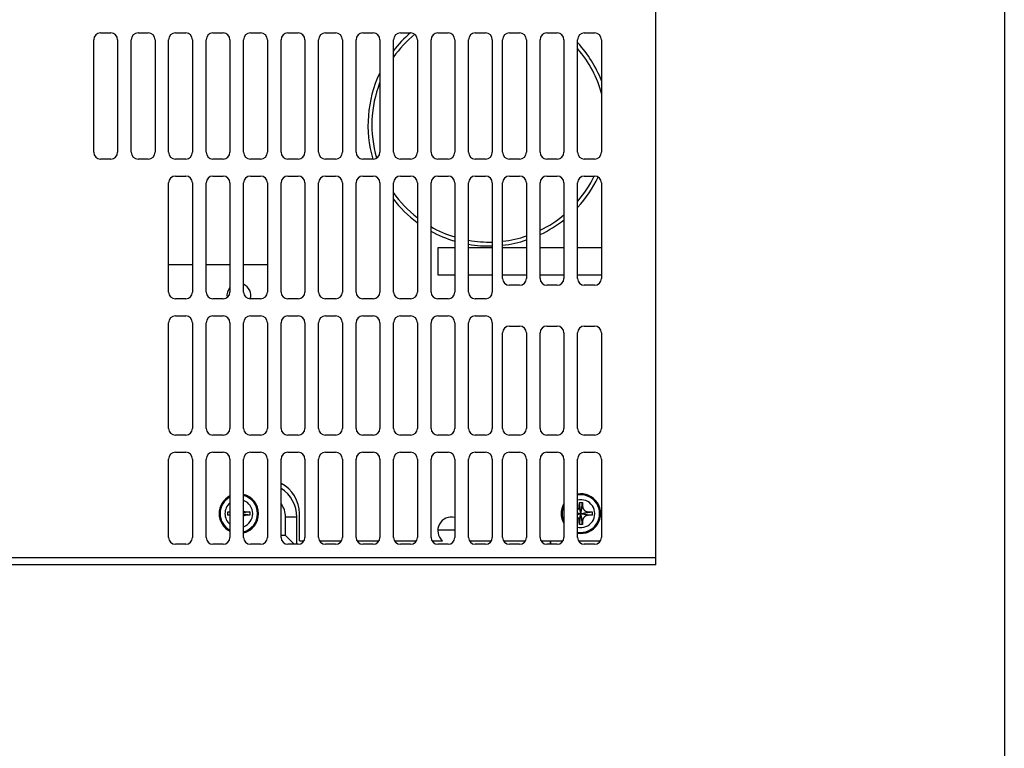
# Model space of a CAD drawing. Extents: x 101 to 1769, y -117 to 553.
# Tile 37 of 60: x 1044 to 1188, y 211 to 318. Entities that reach past the tile are written whole.
import ezdxf

# ---------------------------------------------------------------- set-up
doc = ezdxf.new("R2010")
doc.units = 0
doc.header["$LTSCALE"] = 23.1
doc.header["$MEASUREMENT"] = 0
doc.layers.get('0').update_dxf_attribs({"linetype": 'CONTINUOUS'})

msp = doc.modelspace()

# ---------------------------------------------------------------- linework, layer by layer
msp.add_line((1188.43, 553.4), (1188.43, 7.38))
at = {"color": 7, "linetype": 'Continuous'}
for p, q in [((1137.29, 237.56), (1137.29, 399.56)), ((1055.79, 315.56), (1057.29, 315.56)), ((1061.29, 315.56), (1062.79, 315.56)), ((1066.79, 315.56), (1068.29, 315.56)), ((1072.29, 315.56), (1073.79, 315.56)), ((1077.79, 315.56), (1079.29, 315.56)), ((1083.29, 315.56), (1084.79, 315.56)), ((1088.79, 315.56), (1090.29, 315.56)), ((1094.29, 315.56), (1095.79, 315.56)), ((1099.79, 315.56), (1101.29, 315.56)), ((1105.29, 315.56), (1106.79, 315.56)), ((1110.79, 315.56), (1112.29, 315.56)), ((1115.79, 315.56), (1117.29, 315.56)), ((1121.29, 315.56), (1122.79, 315.56)), ((1126.79, 315.56), (1128.29, 315.56)), ((1054.79, 298.06), (1054.79, 314.56)), ((1058.29, 314.56), (1058.29, 298.06)), ((1060.29, 298.06), (1060.29, 314.56)), ((1063.79, 314.56), (1063.79, 298.06)), ((1065.79, 298.06), (1065.79, 314.56)), ((1069.29, 314.56), (1069.29, 298.06)), ((1071.29, 298.06), (1071.29, 314.56)), ((1074.79, 314.56), (1074.79, 298.06)), ((1076.79, 298.06), (1076.79, 314.56)), ((1080.29, 314.56), (1080.29, 298.06)), ((1082.29, 298.06), (1082.29, 314.56)), ((1085.79, 314.56), (1085.79, 298.06)), ((1087.79, 298.06), (1087.79, 314.56)), ((1091.29, 314.56), (1091.29, 298.06)), ((1093.29, 298.06), (1093.29, 314.56)), ((1096.79, 314.56), (1096.79, 298.06)), ((1098.79, 298.06), (1098.79, 314.56)), ((1102.29, 314.56), (1102.29, 298.06)), ((1104.29, 298.06), (1104.29, 314.56)), ((1107.79, 314.56), (1107.79, 298.06)), ((1109.79, 298.06), (1109.79, 314.56)), ((1113.29, 314.56), (1113.29, 298.06)), ((1114.79, 298.06), (1114.79, 314.56)), ((1118.29, 314.56), (1118.29, 298.06)), ((1120.29, 298.06), (1120.29, 314.56)), ((1123.79, 314.56), (1123.79, 298.06)), ((1125.79, 298.06), (1125.79, 314.56)), ((1129.29, 314.56), (1129.29, 298.06)), ((1057.29, 297.06), (1055.79, 297.06)), ((1062.79, 297.06), (1061.29, 297.06)), ((1068.29, 297.06), (1066.79, 297.06)), ((1073.79, 297.06), (1072.29, 297.06)), ((1079.29, 297.06), (1077.79, 297.06)), ((1084.79, 297.06), (1083.29, 297.06)), ((1090.29, 297.06), (1088.79, 297.06)), ((1095.79, 297.06), (1094.29, 297.06)), ((1101.29, 297.06), (1099.79, 297.06)), ((1106.79, 297.06), (1105.29, 297.06)), ((1112.29, 297.06), (1110.79, 297.06)), ((1117.29, 297.06), (1115.79, 297.06)), ((1122.79, 297.06), (1121.29, 297.06)), ((1128.29, 297.06), (1126.79, 297.06)), ((1065.79, 277.56), (1065.79, 293.56)), ((1066.79, 294.56), (1068.29, 294.56)), ((1069.29, 293.56), (1069.29, 277.56)), ((1071.29, 277.56), (1071.29, 293.56)), ((1072.29, 294.56), (1073.79, 294.56)), ((1074.79, 293.56), (1074.79, 277.56)), ((1076.79, 277.56), (1076.79, 293.56)), ((1077.79, 294.56), (1079.29, 294.56)), ((1080.29, 293.56), (1080.29, 277.56)), ((1082.29, 277.56), (1082.29, 293.56)), ((1083.29, 294.56), (1084.79, 294.56)), ((1085.79, 293.56), (1085.79, 277.56)), ((1087.79, 277.56), (1087.79, 293.56)), ((1088.79, 294.56), (1090.29, 294.56)), ((1091.29, 293.56), (1091.29, 277.56)), ((1093.29, 277.56), (1093.29, 293.56)), ((1094.29, 294.56), (1095.79, 294.56)), ((1096.79, 293.56), (1096.79, 277.56)), ((1098.79, 277.56), (1098.79, 293.56)), ((1099.79, 294.56), (1101.29, 294.56)), ((1102.29, 293.56), (1102.29, 277.56)), ((1104.29, 277.56), (1104.29, 293.56)), ((1105.29, 294.56), (1106.79, 294.56)), ((1107.79, 293.56), (1107.79, 277.56)), ((1109.79, 277.56), (1109.79, 293.56)), ((1110.79, 294.56), (1112.29, 294.56)), ((1113.29, 293.56), (1113.29, 277.56)), ((1114.79, 279.56), (1114.79, 293.56)), ((1115.79, 294.56), (1117.29, 294.56)), ((1118.29, 293.56), (1118.29, 279.56)), ((1120.29, 279.56), (1120.29, 293.56)), ((1121.29, 294.56), (1122.79, 294.56)), ((1123.79, 293.56), (1123.79, 279.56)), ((1125.79, 279.56), (1125.79, 293.56)), ((1126.79, 294.56), (1128.29, 294.56)), ((1129.29, 293.56), (1129.29, 279.56)), ((1107.79, 284.06), (1105.29, 284.06)), ((1105.29, 284.06), (1105.29, 280.06)), ((1113.29, 284.06), (1109.79, 284.06)), ((1118.29, 284.06), (1114.79, 284.06)), ((1123.79, 284.06), (1120.29, 284.06)), ((1129.29, 284.06), (1125.79, 284.06)), ((1069.29, 281.56), (1065.79, 281.56)), ((1074.79, 281.56), (1071.29, 281.56)), ((1080.29, 281.56), (1076.79, 281.56)), ((1105.29, 280.06), (1107.79, 280.06)), ((1109.79, 280.06), (1113.29, 280.06)), ((1114.79, 280.06), (1118.29, 280.06)), ((1120.29, 280.06), (1123.79, 280.06)), ((1125.79, 280.06), (1129.29, 280.06)), ((1117.29, 278.56), (1115.79, 278.56)), ((1122.79, 278.56), (1121.29, 278.56)), ((1128.29, 278.56), (1126.79, 278.56)), ((1068.29, 276.56), (1066.79, 276.56)), ((1073.79, 276.56), (1072.29, 276.56)), ((1079.29, 276.56), (1077.79, 276.56)), ((1084.79, 276.56), (1083.29, 276.56)), ((1090.29, 276.56), (1088.79, 276.56)), ((1095.79, 276.56), (1094.29, 276.56)), ((1101.29, 276.56), (1099.79, 276.56)), ((1106.79, 276.56), (1105.29, 276.56)), ((1112.29, 276.56), (1110.79, 276.56)), ((1066.79, 274.06), (1068.29, 274.06)), ((1072.29, 274.06), (1073.79, 274.06)), ((1077.79, 274.06), (1079.29, 274.06)), ((1083.29, 274.06), (1084.79, 274.06)), ((1088.79, 274.06), (1090.29, 274.06)), ((1094.29, 274.06), (1095.79, 274.06)), ((1099.79, 274.06), (1101.29, 274.06)), ((1105.29, 274.06), (1106.79, 274.06)), ((1110.79, 274.06), (1112.29, 274.06)), ((1065.79, 257.56), (1065.79, 273.06)), ((1069.29, 273.06), (1069.29, 257.56)), ((1071.29, 257.56), (1071.29, 273.06)), ((1074.79, 273.06), (1074.79, 257.56)), ((1076.79, 257.56), (1076.79, 273.06)), ((1080.29, 273.06), (1080.29, 257.56)), ((1082.29, 257.56), (1082.29, 273.06)), ((1085.79, 273.06), (1085.79, 257.56)), ((1087.79, 257.56), (1087.79, 273.06)), ((1091.29, 273.06), (1091.29, 257.56)), ((1093.29, 257.56), (1093.29, 273.06)), ((1096.79, 273.06), (1096.79, 257.56)), ((1098.79, 257.56), (1098.79, 273.06)), ((1102.29, 273.06), (1102.29, 257.56)), ((1104.29, 257.56), (1104.29, 273.06)), ((1107.79, 273.06), (1107.79, 257.56)), ((1109.79, 257.56), (1109.79, 273.06)), ((1113.29, 273.06), (1113.29, 257.56)), ((1115.79, 272.56), (1117.29, 272.56)), ((1121.29, 272.56), (1122.79, 272.56)), ((1126.79, 272.56), (1128.29, 272.56)), ((1114.79, 257.56), (1114.79, 271.56)), ((1118.29, 271.56), (1118.29, 257.56)), ((1120.29, 257.56), (1120.29, 271.56)), ((1123.79, 271.56), (1123.79, 257.56)), ((1125.79, 257.56), (1125.79, 271.56)), ((1129.29, 271.56), (1129.29, 257.56)), ((1068.29, 256.56), (1066.79, 256.56)), ((1073.79, 256.56), (1072.29, 256.56)), ((1079.29, 256.56), (1077.79, 256.56)), ((1084.79, 256.56), (1083.29, 256.56)), ((1090.29, 256.56), (1088.79, 256.56)), ((1095.79, 256.56), (1094.29, 256.56)), ((1101.29, 256.56), (1099.79, 256.56)), ((1106.79, 256.56), (1105.29, 256.56)), ((1112.29, 256.56), (1110.79, 256.56)), ((1117.29, 256.56), (1115.79, 256.56)), ((1122.79, 256.56), (1121.29, 256.56)), ((1128.29, 256.56), (1126.79, 256.56)), ((1065.79, 241.56), (1065.79, 253.06)), ((1066.79, 254.06), (1068.29, 254.06)), ((1069.29, 253.06), (1069.29, 241.56)), ((1071.29, 241.56), (1071.29, 253.06)), ((1072.29, 254.06), (1073.79, 254.06)), ((1074.79, 253.06), (1074.79, 241.56)), ((1076.79, 241.56), (1076.79, 253.06)), ((1077.79, 254.06), (1079.29, 254.06)), ((1080.29, 253.06), (1080.29, 241.56)), ((1082.29, 241.56), (1082.29, 253.06)), ((1083.29, 254.06), (1084.79, 254.06)), ((1085.79, 253.06), (1085.79, 241.56)), ((1087.79, 241.56), (1087.79, 253.06)), ((1088.79, 254.06), (1090.29, 254.06)), ((1091.29, 253.06), (1091.29, 241.56)), ((1093.29, 241.56), (1093.29, 253.06)), ((1094.29, 254.06), (1095.79, 254.06)), ((1096.79, 253.06), (1096.79, 241.56)), ((1098.79, 241.56), (1098.79, 253.06)), ((1099.79, 254.06), (1101.29, 254.06)), ((1102.29, 253.06), (1102.29, 241.56)), ((1104.29, 241.56), (1104.29, 253.06)), ((1105.29, 254.06), (1106.79, 254.06)), ((1107.79, 253.06), (1107.79, 241.56)), ((1109.79, 241.56), (1109.79, 253.06)), ((1110.79, 254.06), (1112.29, 254.06)), ((1113.29, 253.06), (1113.29, 241.56)), ((1114.79, 241.56), (1114.79, 253.06)), ((1115.79, 254.06), (1117.29, 254.06)), ((1118.29, 253.06), (1118.29, 241.56)), ((1120.29, 241.56), (1120.29, 253.06)), ((1121.29, 254.06), (1122.79, 254.06)), ((1123.79, 253.06), (1123.79, 241.56)), ((1125.79, 241.56), (1125.79, 253.06)), ((1126.79, 254.06), (1128.29, 254.06)), ((1129.29, 253.06), (1129.29, 241.56)), ((1126.53, 243.98), (1126.05, 246.15)), ((1126.05, 243.98), (1126.53, 246.15)), ((1126.53, 243.44), (1126.06, 246.69)), ((1126.06, 243.44), (1126.53, 246.69)), ((1074.47, 245.3), (1074.79, 245.25)), ((1074.47, 244.83), (1074.79, 244.88)), ((1077.18, 245.31), (1076.79, 245.22)), ((1077.72, 245.3), (1076.79, 245.16)), ((1077.72, 244.83), (1076.79, 244.96)), ((1077.18, 244.82), (1076.79, 244.91)), ((1084.59, 244.56), (1082.93, 244.56)), ((1082.93, 241.84), (1082.93, 244.56)), ((1084.59, 240.56), (1084.59, 244.56)), ((1084.99, 241.06), (1084.99, 245.06)), ((1125.79, 244.95), (1127.38, 245.31)), ((1125.79, 244.99), (1127.92, 245.3)), ((1125.79, 245.18), (1127.38, 244.82)), ((1125.79, 245.14), (1127.92, 244.83)), ((1082.93, 241.84), (1082.29, 241.84)), ((1082.93, 241.84), (1084.2, 240.56)), ((1105.32, 242.68), (1107.79, 242.68)), ((1107.79, 242.62), (1105.32, 242.62)), ((1068.29, 240.56), (1066.79, 240.56)), ((1073.79, 240.56), (1072.29, 240.56)), ((1079.29, 240.56), (1077.79, 240.56)), ((1084.79, 240.56), (1083.29, 240.56)), ((1084.99, 241.06), (1085.64, 241.06)), ((1085.59, 241), (1085.59, 241.06)), ((1087.95, 241.06), (1091.14, 241.06)), ((1090.29, 240.56), (1088.79, 240.56)), ((1093.45, 241.06), (1096.64, 241.06)), ((1095.79, 240.56), (1094.29, 240.56)), ((1098.95, 241.06), (1102.14, 241.06)), ((1101.29, 240.56), (1099.79, 240.56)), ((1104.45, 241.06), (1105.97, 241.06)), ((1106.79, 240.56), (1105.29, 240.56)), ((1109.95, 241.06), (1113.14, 241.06)), ((1112.29, 240.56), (1110.79, 240.56)), ((1114.95, 241.06), (1118.14, 241.06)), ((1117.29, 240.56), (1115.79, 240.56)), ((1120.45, 241.06), (1123.64, 241.06)), ((1122.79, 240.56), (1121.29, 240.56)), ((1121.85, 240.56), (1121.85, 241.06)), ((1121.88, 240.56), (1121.88, 241.06)), ((1125.95, 241.06), (1129.14, 241.06)), ((1128.29, 240.56), (1126.79, 240.56)), ((1137.29, 238.56), (964.19, 238.56)), ((1137.29, 237.56), (964.19, 237.56))]:
    msp.add_line(p, q, dxfattribs=at)
for centre, radius, start, end in [((1055.79, 314.56), 1, 90, 180), ((1057.29, 314.56), 1, 0, 90), ((1061.29, 314.56), 1, 90, 180), ((1062.79, 314.56), 1, 0, 90), ((1066.79, 314.56), 1, 90, 180), ((1068.29, 314.56), 1, 0, 90), ((1072.29, 314.56), 1, 90, 180), ((1073.79, 314.56), 1, 0, 90), ((1077.79, 314.56), 1, 90, 180), ((1079.29, 314.56), 1, 0, 90), ((1083.29, 314.56), 1, 90, 180), ((1084.79, 314.56), 1, 0, 90), ((1088.79, 314.56), 1, 90, 180), ((1090.29, 314.56), 1, 0, 90), ((1094.29, 314.56), 1, 90, 180), ((1095.79, 314.56), 1, 0, 90), ((1112.79, 302.06), 17.75, 130.4276, 142.3838), ((1112.79, 302.06), 17.18, 129.2987, 144.7571), ((1099.79, 314.56), 1, 90, 180), ((1101.29, 314.56), 1, 0, 90), ((1105.29, 314.56), 1, 90, 180), ((1106.79, 314.56), 1, 0, 90), ((1110.79, 314.56), 1, 90, 180), ((1112.29, 314.56), 1, 0, 90), ((1115.79, 314.56), 1, 90, 180), ((1117.29, 314.56), 1, 0, 90), ((1121.29, 314.56), 1, 90, 180), ((1122.79, 314.56), 1, 0, 90), ((1126.79, 314.56), 1, 90, 180), ((1128.29, 314.56), 1, 0, 90), ((1112.79, 302.06), 17.75, 21.3727, 42.7133), ((1112.79, 302.06), 17.18, 15.2729, 40.5178), ((1112.79, 302.06), 17.75, 154.763, 196.3904), ((1112.79, 302.06), 17.18, 158.9651, 196.2631), ((1055.79, 298.06), 1, 180, 270), ((1057.29, 298.06), 1, 270, 0), ((1061.29, 298.06), 1, 180, 270), ((1062.79, 298.06), 1, 270, 0), ((1066.79, 298.06), 1, 180, 270), ((1068.29, 298.06), 1, 270, 0), ((1072.29, 298.06), 1, 180, 270), ((1073.79, 298.06), 1, 270, 0), ((1077.79, 298.06), 1, 180, 270), ((1079.29, 298.06), 1, 270, 0), ((1083.29, 298.06), 1, 180, 270), ((1084.79, 298.06), 1, 270, 0), ((1088.79, 298.06), 1, 180, 270), ((1090.29, 298.06), 1, 270, 0), ((1094.29, 298.06), 1, 180, 270), ((1095.79, 298.06), 1, 270, 0), ((1099.79, 298.06), 1, 180, 270), ((1101.29, 298.06), 1, 270, 0), ((1105.29, 298.06), 1, 180, 270), ((1106.79, 298.06), 1, 270, 0), ((1110.79, 298.06), 1, 180, 270), ((1112.29, 298.06), 1, 270, 0), ((1115.79, 298.06), 1, 180, 270), ((1117.29, 298.06), 1, 270, 0), ((1121.29, 298.06), 1, 180, 270), ((1122.79, 298.06), 1, 270, 0), ((1126.79, 298.06), 1, 180, 270), ((1128.29, 298.06), 1, 270, 0), ((1066.79, 293.56), 1, 90, 180), ((1068.29, 293.56), 1, 0, 90), ((1072.29, 293.56), 1, 90, 180), ((1073.79, 293.56), 1, 0, 90), ((1077.79, 293.56), 1, 90, 180), ((1079.29, 293.56), 1, 0, 90), ((1083.29, 293.56), 1, 90, 180), ((1084.79, 293.56), 1, 0, 90), ((1088.79, 293.56), 1, 90, 180), ((1090.29, 293.56), 1, 0, 90), ((1094.29, 293.56), 1, 90, 180), ((1095.79, 293.56), 1, 0, 90), ((1099.79, 293.56), 1, 90, 180), ((1101.29, 293.56), 1, 0, 90), ((1105.29, 293.56), 1, 90, 180), ((1106.79, 293.56), 1, 0, 90), ((1110.79, 293.56), 1, 90, 180), ((1112.29, 293.56), 1, 0, 90), ((1115.79, 293.56), 1, 90, 180), ((1117.29, 293.56), 1, 0, 90), ((1121.29, 293.56), 1, 90, 180), ((1122.79, 293.56), 1, 0, 90), ((1126.79, 293.56), 1, 90, 180), ((1112.79, 302.06), 17.75, 317.2866, 334.4512), ((1112.79, 302.06), 17.18, 319.482, 333.9999), ((1128.29, 293.56), 1, 0, 90), ((1112.79, 302.06), 17.18, 215.2436, 232.1257), ((1112.79, 302.06), 17.75, 217.6162, 233.5791), ((1112.79, 302.06), 17.18, 295.9998, 310.0417), ((1112.79, 302.06), 17.75, 295.093, 308.5128), ((1112.79, 302.06), 17.75, 241.2401, 253.5558), ((1112.79, 302.06), 17.18, 240.2014, 252.9964), ((1112.79, 302.06), 17.18, 259.9237, 271.6946), ((1112.79, 302.06), 17.75, 276.4989, 288.1334), ((1112.79, 302.06), 17.18, 276.7364, 288.7544), ((1112.79, 302.06), 17.75, 260.253, 271.625), ((1115.79, 279.56), 1, 180, 270), ((1117.29, 279.56), 1, 270, 0), ((1121.29, 279.56), 1, 180, 270), ((1122.79, 279.56), 1, 270, 0), ((1126.79, 279.56), 1, 180, 270), ((1128.29, 279.56), 1, 270, 0), ((1066.79, 277.56), 1, 180, 270), ((1068.29, 277.56), 1, 270, 0), ((1072.29, 277.56), 1, 180, 270), ((1073.79, 277.56), 1, 270, 0), ((1076.09, 277.06), 1.75, 138.6422, 189.3969), ((1077.79, 277.56), 1, 180, 270), ((1076.09, 277.06), 1.75, 343.5255, 66.148), ((1079.29, 277.56), 1, 270, 0), ((1083.29, 277.56), 1, 180, 270), ((1084.79, 277.56), 1, 270, 0), ((1088.79, 277.56), 1, 180, 270), ((1090.29, 277.56), 1, 270, 0), ((1094.29, 277.56), 1, 180, 270), ((1095.79, 277.56), 1, 270, 0), ((1099.79, 277.56), 1, 180, 270), ((1101.29, 277.56), 1, 270, 0), ((1105.29, 277.56), 1, 180, 270), ((1106.79, 277.56), 1, 270, 0), ((1110.79, 277.56), 1, 180, 270), ((1112.29, 277.56), 1, 270, 0), ((1066.79, 273.06), 1, 90, 180), ((1068.29, 273.06), 1, 0, 90), ((1072.29, 273.06), 1, 90, 180), ((1073.79, 273.06), 1, 0, 90), ((1077.79, 273.06), 1, 90, 180), ((1079.29, 273.06), 1, 0, 90), ((1083.29, 273.06), 1, 90, 180), ((1084.79, 273.06), 1, 0, 90), ((1088.79, 273.06), 1, 90, 180), ((1090.29, 273.06), 1, 0, 90), ((1094.29, 273.06), 1, 90, 180), ((1095.79, 273.06), 1, 0, 90), ((1099.79, 273.06), 1, 90, 180), ((1101.29, 273.06), 1, 0, 90), ((1105.29, 273.06), 1, 90, 180), ((1106.79, 273.06), 1, 0, 90), ((1110.79, 273.06), 1, 90, 180), ((1112.29, 273.06), 1, 0, 90), ((1115.79, 271.56), 1, 90, 180), ((1117.29, 271.56), 1, 0, 90), ((1121.29, 271.56), 1, 90, 180), ((1122.79, 271.56), 1, 0, 90), ((1126.79, 271.56), 1, 90, 180), ((1128.29, 271.56), 1, 0, 90), ((1066.79, 257.56), 1, 180, 270), ((1068.29, 257.56), 1, 270, 0), ((1072.29, 257.56), 1, 180, 270), ((1073.79, 257.56), 1, 270, 0), ((1077.79, 257.56), 1, 180, 270), ((1079.29, 257.56), 1, 270, 0), ((1083.29, 257.56), 1, 180, 270), ((1084.79, 257.56), 1, 270, 0), ((1088.79, 257.56), 1, 180, 270), ((1090.29, 257.56), 1, 270, 0), ((1094.29, 257.56), 1, 180, 270), ((1095.79, 257.56), 1, 270, 0), ((1099.79, 257.56), 1, 180, 270), ((1101.29, 257.56), 1, 270, 0), ((1105.29, 257.56), 1, 180, 270), ((1106.79, 257.56), 1, 270, 0), ((1110.79, 257.56), 1, 180, 270), ((1112.29, 257.56), 1, 270, 0), ((1115.79, 257.56), 1, 180, 270), ((1117.29, 257.56), 1, 270, 0), ((1121.29, 257.56), 1, 180, 270), ((1122.79, 257.56), 1, 270, 0), ((1126.79, 257.56), 1, 180, 270), ((1128.29, 257.56), 1, 270, 0), ((1066.79, 253.06), 1, 90, 180), ((1068.29, 253.06), 1, 0, 90), ((1072.29, 253.06), 1, 90, 180), ((1073.79, 253.06), 1, 0, 90), ((1077.79, 253.06), 1, 90, 180), ((1079.29, 253.06), 1, 0, 90), ((1083.29, 253.06), 1, 90, 180), ((1084.79, 253.06), 1, 0, 90), ((1088.79, 253.06), 1, 90, 180), ((1090.29, 253.06), 1, 0, 90), ((1094.29, 253.06), 1, 90, 180), ((1095.79, 253.06), 1, 0, 90), ((1099.79, 253.06), 1, 90, 180), ((1101.29, 253.06), 1, 0, 90), ((1105.29, 253.06), 1, 90, 180), ((1106.79, 253.06), 1, 0, 90), ((1110.79, 253.06), 1, 90, 180), ((1112.29, 253.06), 1, 0, 90), ((1115.79, 253.06), 1, 90, 180), ((1117.29, 253.06), 1, 0, 90), ((1121.29, 253.06), 1, 90, 180), ((1122.79, 253.06), 1, 0, 90), ((1126.79, 253.06), 1, 90, 180), ((1128.29, 253.06), 1, 0, 90), ((1079.99, 245.06), 5, 0, 62.4719), ((1079.59, 244.56), 5, 0, 57.1194), ((1076.09, 245.06), 2.9, 116.6369, 243.3631), ((1076.09, 245.06), 2.75, 118.2604, 241.7396), ((1076.09, 245.06), 2.9, 283.982, 76.018), ((1076.09, 245.06), 2.75, 284.787, 75.213), ((1126.29, 245.06), 2.9, 260.0672, 99.9328), ((1126.29, 245.06), 2.75, 259.5028, 100.4972), ((1126.29, 245.06), 2.04, 255.8236, 104.1764), ((1076.09, 245.06), 2.04, 129.6843, 230.3157), ((1076.09, 245.06), 2.04, 290.1158, 69.8842), ((1079.59, 244.56), 3.34, 0, 36.0189), ((1126.29, 245.06), 2.9, 149.6306, 210.3694), ((1126.29, 245.06), 2.75, 155.7104, 204.2896), ((1107.29, 242.56), 2, 75.3504, 228.5904), ((1066.79, 241.56), 1, 180, 270), ((1068.29, 241.56), 1, 270, 0), ((1072.29, 241.56), 1, 180, 270), ((1073.79, 241.56), 1, 270, 0), ((1077.79, 241.56), 1, 180, 270), ((1079.29, 241.56), 1, 270, 0), ((1083.29, 241.56), 1, 180, 270), ((1084.79, 241.56), 1, 270, 0), ((1088.79, 241.56), 1, 180, 270), ((1090.29, 241.56), 1, 270, 0), ((1094.29, 241.56), 1, 180, 270), ((1095.79, 241.56), 1, 270, 0), ((1099.79, 241.56), 1, 180, 270), ((1101.29, 241.56), 1, 270, 0), ((1105.29, 241.56), 1, 180, 270), ((1106.79, 241.56), 1, 270, 0), ((1110.79, 241.56), 1, 180, 270), ((1112.29, 241.56), 1, 270, 0), ((1115.79, 241.56), 1, 180, 270), ((1117.29, 241.56), 1, 270, 0), ((1121.29, 241.56), 1, 180, 270), ((1122.79, 241.56), 1, 270, 0), ((1126.79, 241.56), 1, 180, 270), ((1128.29, 241.56), 1, 270, 0)]:
    msp.add_arc(centre, radius, start, end, dxfattribs=at)
for points, start_tangent, end_tangent in [([(1125.79, 245.57), (1125.83, 245.6), (1125.88, 245.67), (1125.93, 245.75), (1125.98, 245.83), (1126.01, 245.92), (1126.04, 246.03), (1126.05, 246.15)], (0.70631, 0.707903), (0.014338, 0.999897)), ([(1126.05, 246.15), (1126.05, 246.32), (1126.06, 246.5), (1126.06, 246.69)], (0.014338, 0.999897), (0.022403, 0.999749)), ([(1126.06, 246.69), (1126.22, 246.69), (1126.37, 246.69), (1126.53, 246.69)], (0.999811, 0.01942), (0.999811, -0.01942)), ([(1126.53, 246.69), (1126.53, 246.5), (1126.53, 246.32), (1126.53, 246.15)], (0.022403, -0.999749), (0.014338, -0.999897)), ([(1126.53, 246.15), (1126.55, 246.03), (1126.57, 245.92), (1126.61, 245.83), (1126.65, 245.75), (1126.7, 245.67), (1126.75, 245.61), (1126.82, 245.54), (1126.88, 245.48), (1126.96, 245.43), (1127.04, 245.39), (1127.14, 245.35), (1127.25, 245.32), (1127.38, 245.31)], (0.014338, -0.999897), (0.999897, -0.014338)), ([(1074.46, 245.06), (1074.46, 245.14), (1074.47, 245.22), (1074.47, 245.3)], (0, 1), (0.01942, 0.999811)), ([(1074.47, 244.83), (1074.47, 244.91), (1074.46, 244.99), (1074.46, 245.06)], (-0.01942, 0.999811), (0, 1)), ([(1074.47, 245.3), (1074.66, 245.3), (1074.79, 245.3)], (0.999749, 0.022403), (0.999851, 0.017257)), ([(1074.79, 244.83), (1074.66, 244.83), (1074.47, 244.83)], (-0.999851, 0.017257), (-0.999749, 0.022403)), ([(1076.79, 245.41), (1076.84, 245.39), (1076.94, 245.35), (1077.05, 245.32), (1077.18, 245.31)], (0.873316, -0.487155), (0.999897, -0.014338)), ([(1077.18, 244.82), (1077.1, 244.82), (1077.01, 244.8), (1076.92, 244.77), (1076.83, 244.74), (1076.79, 244.72)], (-0.999897, -0.014338), (-0.873362, -0.487071)), ([(1077.18, 245.31), (1077.35, 245.3), (1077.53, 245.3), (1077.72, 245.3)], (0.999897, -0.014338), (0.999749, -0.022403)), ([(1077.72, 244.83), (1077.53, 244.83), (1077.35, 244.83), (1077.18, 244.82)], (-0.999749, -0.022403), (-0.999897, -0.014338)), ([(1077.72, 245.3), (1077.72, 245.22), (1077.72, 245.14), (1077.72, 245.06)], (0.01942, -0.999811), (0, -1)), ([(1077.72, 245.06), (1077.72, 244.99), (1077.72, 244.91), (1077.72, 244.83)], (0, -1), (-0.01942, -0.999811)), ([(1126.05, 243.98), (1126.04, 244.1), (1126.01, 244.21), (1125.98, 244.3), (1125.94, 244.38), (1125.89, 244.45), (1125.83, 244.52), (1125.79, 244.56)], (-0.014338, 0.999897), (-0.706361, 0.707851)), ([(1127.38, 244.82), (1127.3, 244.82), (1127.21, 244.8), (1127.12, 244.77), (1127.03, 244.74), (1126.96, 244.7), (1126.89, 244.65), (1126.82, 244.59), (1126.76, 244.53), (1126.7, 244.46), (1126.65, 244.38), (1126.61, 244.3), (1126.57, 244.21), (1126.55, 244.1), (1126.53, 243.98)], (-0.999897, -0.014338), (-0.014338, -0.999897)), ([(1127.38, 245.31), (1127.55, 245.3), (1127.73, 245.3), (1127.92, 245.3)], (0.999897, -0.014338), (0.999749, -0.022403)), ([(1127.92, 244.83), (1127.73, 244.83), (1127.55, 244.83), (1127.38, 244.82)], (-0.999749, -0.022403), (-0.999897, -0.014338)), ([(1127.92, 245.3), (1127.92, 245.22), (1127.92, 245.14), (1127.92, 245.06)], (0.01942, -0.999811), (0, -1)), ([(1127.92, 245.06), (1127.92, 244.99), (1127.92, 244.91), (1127.92, 244.83)], (0, -1), (-0.01942, -0.999811)), ([(1126.06, 243.44), (1126.06, 243.63), (1126.05, 243.81), (1126.05, 243.98)], (-0.022403, 0.999749), (-0.014338, 0.999897)), ([(1126.53, 243.44), (1126.37, 243.44), (1126.22, 243.44), (1126.06, 243.44)], (-0.999811, -0.01942), (-0.999811, 0.01942)), ([(1126.53, 243.98), (1126.53, 243.81), (1126.53, 243.63), (1126.53, 243.44)], (-0.014338, -0.999897), (-0.022403, -0.999749))]:
    msp.add_spline(points, degree=3, dxfattribs=dict(at, start_tangent=start_tangent, end_tangent=end_tangent))

doc.saveas('drawing.dxf')
